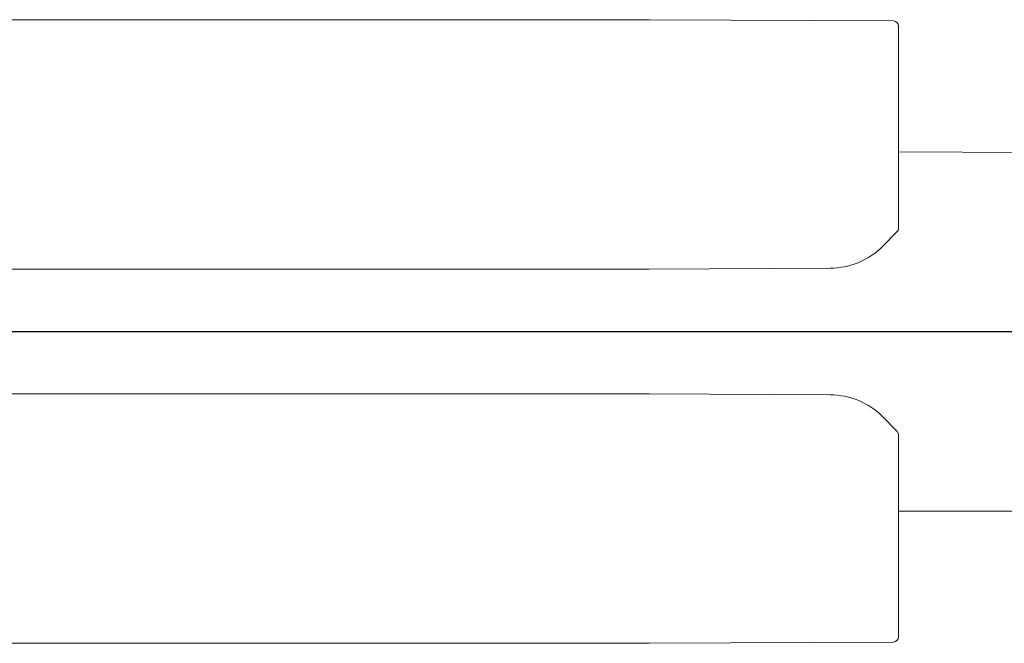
# Model space of a CAD drawing. Extents: x 1911006 to 2186114, y 709265 to 747216.
# Tile 110 of 256: x 1921410 to 1921450, y 735078 to 735103. Entities that reach past the tile are written whole.
import ezdxf

# ---------------------------------------------------------------- set-up
doc = ezdxf.new("R2010")
doc.units = 0
doc.header["$LTSCALE"] = 500
doc.header["$MEASUREMENT"] = 0
doc.linetypes.add('AM_DIN_G_W050', pattern=[13.75, 9.75, -1.5, 1, -1.5])
doc.layers.add('!_A_01_TENKÁ', color=8, linetype='CONTINUOUS', lineweight=13)
doc.layers.add('AM_7', color=4, linetype='AM_DIN_G_W050', lineweight=25)

msp = doc.modelspace()

# ---------------------------------------------------------------- linework, layer by layer
at = {"layer": '!_A_01_TENKÁ', "color": 7}
for p, q in [((1921366.19, 735103.228), (1921435.711, 735103.228)), ((1921435.711, 735103.228), (1921445.512, 735103.177)), ((1921445.711, 735102.977), (1921445.711, 735094.863)), ((1921455.18, 735097.879), (1921445.711, 735097.928)), ((1921445.085, 735094.151), (1921445.653, 735094.722)), ((1921435.711, 735093.228), (1921366.19, 735093.228)), ((1921435.711, 735093.228), (1921442.973, 735093.267)), ((1921366.19, 735088.228), (1921435.711, 735088.228)), ((1921442.973, 735088.19), (1921435.711, 735088.228)), ((1921445.653, 735086.735), (1921445.085, 735087.306)), ((1921445.691, 735086.681), (1921445.687, 735086.688)), ((1921445.711, 735086.594), (1921445.711, 735078.48)), ((1921445.711, 735083.528), (1921455.329, 735083.528)), ((1921435.711, 735078.228), (1921366.19, 735078.228)), ((1921445.512, 735078.28), (1921435.711, 735078.228))]:
    msp.add_line(p, q, dxfattribs=at)
for centre, radius, start, end in [((1921445.511, 735102.977), 0.2, 0.0005, 89.7), ((1921445.511, 735094.863), 0.2, 315.15, 0), ((1921442.958, 735096.266), 3, 270.3, 315.15), ((1921442.958, 735085.191), 3, 44.85, 89.7), ((1921445.511, 735086.594), 0.2, 28.3279, 44.85), ((1921445.511, 735086.594), 0.2, 0, 26.007), ((1921445.511, 735078.48), 0.2, 270.3, 0)]:
    msp.add_arc(centre, radius, start, end, dxfattribs=at)
for points in [[(1921445.093, 735094.168), (1921445.092, 735094.162), (1921445.089, 735094.155), (1921445.085, 735094.151)], [(1921445.093, 735087.289), (1921445.092, 735087.295), (1921445.089, 735087.302), (1921445.085, 735087.306)]]:
    msp.add_open_spline(points, degree=3, dxfattribs=at)
at = {"layer": 'AM_7', "color": 7}
msp.add_line((1921366.19, 735090.728), (1921459.411, 735090.728), dxfattribs=at)

doc.saveas('drawing.dxf')
